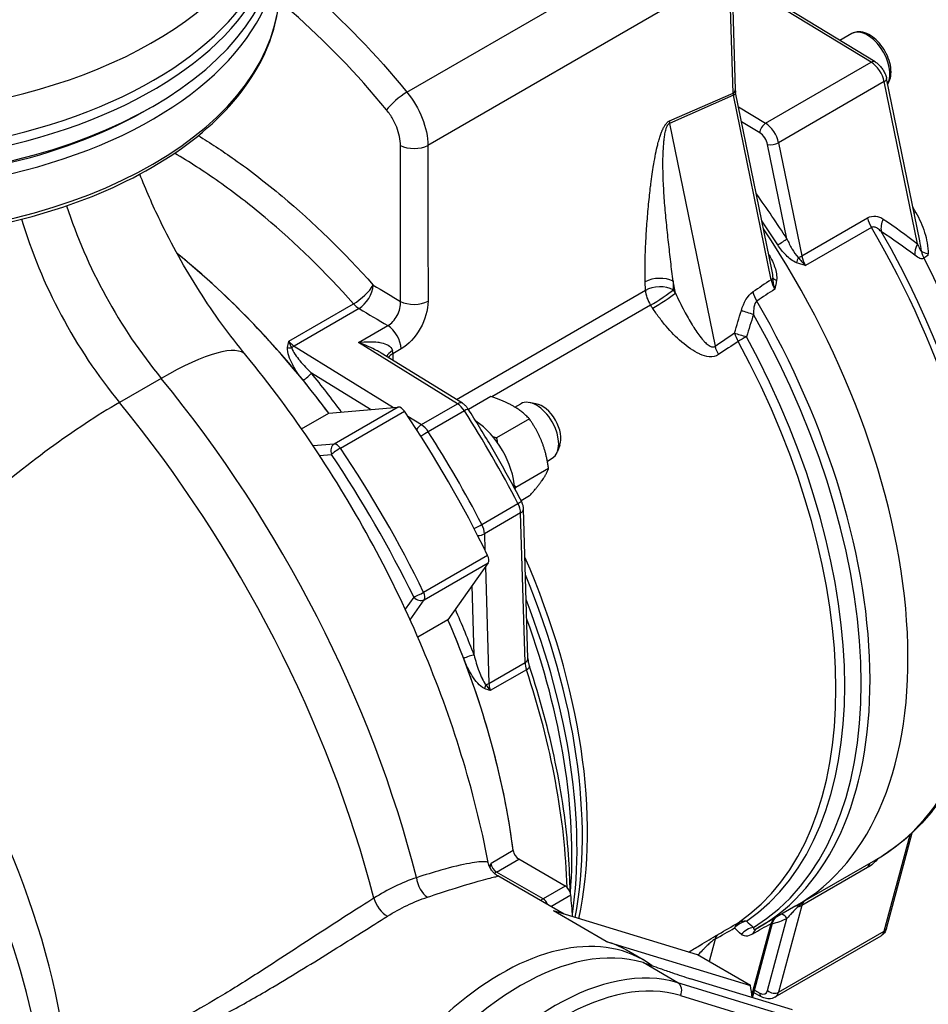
# Model space of a CAD drawing. Header units: millimetres. Extents: x 0 to 5940, y 0 to 4200.
# Tile 7 of 51: x 618 to 766, y 458 to 618. Entities that reach past the tile are written whole.
import ezdxf

# ---------------------------------------------------------------- set-up
doc = ezdxf.new("R2010")
doc.units = ezdxf.units.MM
doc.header["$LTSCALE"] = 50
doc.layers.add('02-LINIE-035', color=2, linetype='CONTINUOUS')

msp = doc.modelspace()

# ---------------------------------------------------------------- linework, layer by layer
at = {"layer": '02-LINIE-035'}
for p, q in [((681.15, 606.63), (730.12, 634.9)), ((733.62, 626.29), (684.57, 597.97)), ((734.21, 606.49), (733.62, 626.29)), ((733.99, 626.81), (734.58, 607.01)), ((757.33, 611.56), (734.02, 625.72)), ((756.69, 611.5), (734.04, 625.26)), ((753.55, 616.17), (751.61, 615.04)), ((739.49, 601.57), (756.69, 611.5)), ((764.6, 582.44), (759.19, 608.83)), ((758.81, 608.34), (741.62, 598.41)), ((764.21, 581.96), (758.81, 608.34)), ((723.85, 601.95), (734.21, 606.49)), ((734.28, 606.12), (723.86, 601.55)), ((740.41, 576.13), (734.28, 606.12)), ((740.58, 577.52), (734.63, 606.6)), ((735.12, 604.23), (739.49, 601.57)), ((723.86, 601.55), (731.28, 565.3)), ((738.56, 600.02), (735.61, 601.81)), ((742.98, 582.78), (739.84, 598.12)), ((741.62, 598.41), (745.39, 579.99)), ((745.39, 579.99), (756.1, 586.17)), ((756.72, 584.62), (746, 578.43)), ((669.66, 575.28), (669.66, 575.28)), ((719.97, 574.41), (719.93, 575.79)), ((724.84, 573.96), (724.45, 575.88)), ((724.45, 575.88), (724.49, 574.5)), ((689.2, 556.64), (719.97, 574.41)), ((661.91, 566.11), (672.47, 572.21)), ((720.8, 572), (694.94, 557.08)), ((673.36, 571.45), (662.8, 565.35)), ((673.27, 565.91), (678.03, 568.66)), ((662.8, 565.35), (678.98, 555.35)), ((689.39, 555.95), (673.27, 565.91)), ((690.19, 556.03), (676.95, 564.21)), ((680.22, 564.88), (678.85, 564.09)), ((678.85, 564.09), (678.88, 563.02)), ((675.22, 555.02), (665.61, 560.95)), ((641.17, 560.08), (634.38, 556.16)), ((683.51, 552.56), (689.39, 555.95)), ((694.8, 557.13), (691.17, 555.03)), ((698.72, 555.41), (699.67, 555.96)), ((702.13, 555.97), (701.04, 556.16)), ((664.02, 551.86), (668.44, 554.41)), ((668.44, 554.41), (679.73, 555.42)), ((679.73, 555.42), (669.32, 549.41)), ((670.33, 548.74), (680.74, 554.75)), ((690.51, 554.81), (684.62, 551.41)), ((681.29, 553.93), (683.51, 552.56)), ((701.07, 553.5), (695.73, 550.42)), ((669.32, 549.41), (665.9, 549.1)), ((706.03, 549.21), (705.65, 548.17)), ((666.94, 547.55), (668.86, 547.72)), ((704, 546.63), (704.79, 547.09)), ((704.2, 545.42), (698.87, 542.34)), ((693.33, 536.34), (699.21, 539.73)), ((701.07, 540.96), (699.73, 540.19)), ((699.64, 538.2), (693.76, 534.8)), ((700.37, 513.87), (699.64, 538.2)), ((700.84, 514.52), (700.11, 538.85)), ((693.76, 534.8), (693.84, 532.19)), ((694.28, 531.3), (683.87, 525.29)), ((683.94, 524.08), (694.35, 530.09)), ((694.35, 530.09), (687.83, 520.82)), ((693.92, 529.48), (694.48, 510.47)), ((692.08, 515.1), (691.75, 526.39)), ((682.25, 524.53), (680.87, 522.57)), ((681.66, 520.84), (683.94, 524.08)), ((687.83, 520.82), (682.93, 517.99)), ((694.48, 510.47), (700.37, 513.87)), ((700.58, 512.71), (694.7, 509.32)), ((758.81, 470.21), (763.01, 485.88)), ((759.18, 470.65), (763.34, 486.18)), ((698.45, 483.3), (694.83, 481.21)), ((695.72, 479.81), (699.34, 481.9)), ((706.91, 477.53), (699.34, 481.9)), ((744.45, 474.29), (757.43, 481.78)), ((756.1, 480.54), (745.39, 474.35)), ((703.29, 475.44), (695.72, 479.81)), ((706.72, 472.95), (695.93, 479.18)), ((706.91, 477.53), (703.29, 475.44)), ((704.54, 474.21), (707.8, 476.1)), ((744.45, 474.29), (738.27, 470.72)), ((745.39, 474.35), (741.62, 460.28)), ((728.43, 466.32), (704.99, 473.48)), ((713.59, 468.52), (704.99, 473.48)), ((737.28, 459.78), (740.41, 471.46)), ((737.4, 459.37), (740.7, 471.72)), ((739.84, 460.53), (742.98, 472.25)), ((758.23, 469.37), (741.03, 459.45)), ((741.62, 460.28), (758.81, 470.21)), ((713.59, 468.52), (737.03, 461.36)), ((731.28, 468.89), (730.3, 465.24)), ((719.58, 465.53), (716.86, 467.1)), ((737.03, 461.36), (728.43, 466.32)), ((725.22, 461.8), (719.56, 465.07)), ((748.66, 454.64), (725.22, 461.8)), ((743.91, 457.39), (727.3, 462.46)), ((725.67, 459.71), (748.76, 452.66)), ((738.85, 459.51), (737.61, 460.18)), ((737.72, 460.57), (738.56, 460.11))]:
    msp.add_line(p, q, dxfattribs=at)
for centre, major_axis, ratio, start_param, end_param in [((590.03, 643.51), (-70.4, 0), 0.57735, 5.209154, 10.369034), ((590.03, 635.68), (70.4, 0), 0.57735, 3.122307, 6.302471), ((590.03, 637.24), (-70.4, 0), 0.57735, 0, 3.141593), ((590.03, 633.06), (70.4, 0), 0.57735, 3.141593, 6.283185), ((590.03, 630.97), (-70.4, 0), 0.57735, 0, 3.141593), ((590.03, 623.66), (70.4, 0), 0.57735, 3.141593, 6.283185), ((682.8, 540.31), (42.56, -73.72), 0.57735, 2.646157, 2.646178), ((756.11, 611.73), (2.56, -4.43), 0.57735, 0.327518, 3.141593), ((756.66, 610.47), (0.66, 1.09), 0.562039, 0, 0.79815), ((756.63, 608.92), (-1.6, 2.77), 0.57735, 4.18879, 5.471607), ((757.94, 608.57), (1.25, 0.26), 0.408248, 5.397108, 6.283185), ((733.3, 606.98), (1.28, 0.04), 0.556849, 5.480933, 6.283185), ((680.06, 604.97), (-2.47, -2.03), 0.226481, 4.078118, 5.609416), ((735.56, 605.76), (-1.05, 1.63), 0.533422, 0.800484, 1.028856), ((733.38, 606.34), (1.25, 0.26), 0.408248, 5.423288, 6.283185), ((590.03, 632.02), (-69.12, 0), 0.57735, 0.776181, 2.365411), ((725.21, 601.22), (0.77, -1.76), 0.637864, 4.028888, 4.257261), ((739.47, 600.54), (0.66, 1.09), 0.562039, 0.79815, 2.368946), ((739.43, 599), (1.6, -2.77), 0.57735, 1.047198, 2.330015), ((738.53, 598.47), (-0.96, 1.66), 0.57735, 4.18879, 5.471607), ((682.3, 599.19), (3.2, 0), 0.536791, 3.94756, 5.496863), ((740.74, 598.64), (1.25, 0.26), 0.408248, 3.826312, 5.397108), ((701.81, 551.28), (44.64, -77.32), 0.57735, 1.645795, 1.745592), ((658.71, 586.53), (25.6, -44.34), 0.57735, 4.355939, 4.99208), ((709.56, 555.69), (37.8, -65.47), 0.57735, 3.905832, 3.905833), ((722.63, 563.3), (41.28, -71.5), 0.57735, 1.569844, 1.580922), ((758.29, 585.59), (1.6, -2.77), 0.57735, 4.18879, 4.728501), ((765.23, 587.8), (-2.22, -1.28), 0.000777, 5.327869, 5.484132), ((651.92, 582.61), (-25.6, 44.34), 0.57735, 1.177277, 1.850487), ((700.9, 550.76), (-44, 76.21), 0.57735, 4.787388, 4.840859), ((713.43, 557.99), (44, -76.21), 0.57735, 0, 1.586909), ((760.82, 585.41), (-1.76, -2.67), 0.688183, 4.938266, 5.656111), ((700.45, 550.5), (44, -76.21), 0.57735, 0, 1.684444), ((700.45, 550.5), (44, -76.21), 0.57735, 0, 1.684444), ((714.55, 558.64), (43.79, -75.85), 0.57735, 0.412274, 1.571339), ((742.07, 582.25), (1.08, 0.69), 0.061179, 4.095582, 5.666378), ((766.4, 581.37), (-1.99, -2.5), 0.675769, 4.998701, 5.670481), ((630.31, 510), (-48.8, 84.52), 0.57735, 4.912444, 5.30173), ((630.31, 510), (-48.8, 84.52), 0.57735, 4.983444, 5.30173), ((718.61, 560.99), (38.56, -66.79), 0.57735, 4.118091, 4.118118), ((699.09, 549.72), (44, -76.21), 0.57735, 1.637087, 1.638063), ((740.68, 580.55), (1.08, 0.68), 0.054087, 4.06505, 4.095872), ((745.15, 579.3), (0.48, 1.19), 0.377364, 1.32892, 2.062961), ((744.51, 580.22), (1.25, 0.26), 0.408248, 4.886257, 5.397108), ((747.57, 579.4), (1.6, -2.77), 0.57735, 4.18879, 4.728501), ((767.32, 580.91), (-2.56, 0.05), 0.267114, 0.306243, 1.005327), ((767.37, 580.65), (-2.28, -1.17), 0.070468, 5.329632, 5.845181), ((720.4, 562.02), (-41.45, 71.79), 0.57735, 3.596115, 4.625978), ((719.46, 561.47), (38.4, -66.51), 0.57735, 4.143647, 4.143674), ((700.45, 550.5), (42.4, -73.44), 0.57735, 1.612224, 1.612234), ((673.44, 574.01), (-2.39, -2.13), 0.273803, 0.926614, 2.458352), ((673.44, 574.01), (-1.64, -2.75), 0.547353, 0.794512, 2.32981), ((722.19, 574.57), (3.2, 0.1), 0.556849, 0.768544, 2.33934), ((722.23, 573.19), (3.2, 0.1), 0.556849, 0.768544, 2.33934), ((2819.48, 1775.77), (-2400.13, -1439.27), 0.028063, 5.742928, 5.745419), ((739.51, 576.35), (1.25, 0.26), 0.408248, 5.423288, 5.898925), ((742.15, 575.49), (-1.25, 2.54), 0.511893, 1.076162, 1.676195), ((741.92, 576.44), (-1.27, 0.16), 0.407395, 0.384091, 1.105938), ((722.23, 573.19), (-1.6, 2.77), 0.57735, 0.820305, 1.669492), ((722.23, 573.19), (2.68, 1.76), 0.080454, 4.094608, 5.665404), ((722.58, 572.66), (2.68, 1.74), 0.07458, 4.094933, 5.665729), ((684.61, 541.35), (44.48, -77.04), 0.57735, 1.662266, 1.669492), ((739.67, 573.6), (-1.77, 2.66), 0.576754, 1.009906, 1.538385), ((2821.73, 1775.22), (-2402.34, -1438.63), 0.027069, 5.743363, 5.745787), ((674.36, 535.44), (-22.19, 38.43), 0.57735, 5.582769, 5.582773), ((673.44, 574.01), (-1.6, 2.77), 0.57735, 1.913433, 2.321288), ((682.32, 573.84), (3.2, 0), 0.536803, 3.948135, 5.496854), ((682.35, 540.05), (-42.88, 74.27), 0.57735, 4.803859, 4.811085), ((694.27, 546.93), (44, -76.21), 0.57735, 0, 1.57509), ((662.06, 579.59), (-42.48, 25.81), 0.022806, 1.854113, 1.970259), ((737.81, 570.6), (-3.06, 0.94), 0.058933, 0.76558, 1.499298), ((693.14, 546.28), (43.79, -75.84), 0.57735, 0.014117, 1.55668), ((677.95, 566.1), (1.6, -2.77), 0.57735, 0.820305, 2.321288), ((2819.48, 1775.77), (-2341.18, -1403.92), 0.028063, 5.793907, 5.796912), ((736.71, 566.9), (-3.08, 0.88), 0.039158, 0.764647, 1.479718), ((736.71, 566.9), (-1.79, 2.65), 0.574377, 1.006662, 1.486725), ((736.71, 566.9), (-2.81, -1.53), 0.036073, 4.80473, 5.328329), ((691.44, 545.3), (43.09, -74.64), 0.57735, 0.044194, 1.526602), ((630.21, 543.55), (24.72, 20.32), 0.225401, 0, 0.936513), ((662.88, 567.91), (1.6, -2.77), 0.57735, 5.055026, 5.462881), ((662.76, 564.06), (0.84, 1.36), 0.556849, 0.802253, 1.153023), ((667.54, 531.5), (-24.96, 43.23), 0.57735, 5.24936, 5.249364), ((733.52, 564.75), (-1.79, 2.65), 0.574215, 1.006442, 1.483505), ((2821.73, 1775.22), (-2343.39, -1403.28), 0.027044, 5.794284, 5.797289), ((690.31, 544.65), (42.88, -74.27), 0.57735, 0.044194, 1.526602), ((662.13, 565.83), (1.27, -0.16), 0.60781, 4.472344, 5.009992), ((632.8, 511.44), (-47.04, 81.48), 0.57735, 5.043771, 5.043775), ((681, 563.88), (-3.15, -0.54), 0.438974, 5.410238, 6.070938), ((681.11, 562.88), (3.2, 0.1), 0.556849, 2.33934, 2.744311), ((676.59, 565.3), (1.6, -2.77), 0.57735, 0.820305, 1.003172), ((664.7, 560.43), (-0.993, -0.808), 0.218615, 0.937678, 2.508474), ((631.21, 510.52), (49.44, -85.63), 0.57735, 1.759149, 1.841851), ((597.57, 494.34), (63.64, -110.23), 0.57735, 1.115752, 1.850487), ((630.31, 510), (-48.8, 84.52), 0.57735, 4.912444, 4.983444), ((621.23, 536.33), (29.67, 24.38), 0.225401, 0.936513, 2.50731), ((590.78, 490.42), (-63.64, 110.23), 0.57735, 4.262401, 4.99208), ((689.35, 554.67), (0.84, 1.36), 0.556849, 0, 0.802253), ((689.33, 553.9), (-1.28, 2.22), 0.57735, 4.789064, 5.462881), ((702.23, 551.53), (-2.56, 4.43), 0.57735, 3.141593, 6.283185), ((703.14, 552.05), (-2.17, 3.75), 0.57735, 3.590663, 5.834115), ((680.18, 554.25), (-0.64, 1.11), 0.57735, 4.830175, 6.021386), ((630.31, 510), (57.6, -99.77), 0.57735, 1.45301, 1.688583), ((689.77, 554.24), (1.35, 0.86), 0.062544, 0, 0.953929), ((638.23, 514.57), (-56.8, 98.38), 0.57735, 4.635714, 4.789064), ((683.47, 551.27), (0.84, 1.36), 0.556849, 0.802253, 1.565732), ((683.45, 550.5), (1.28, -2.22), 0.57735, 1.647472, 2.321288), ((691.91, 545.57), (4.8, -8.31), 0.57735, 0.850519, 2.291074), ((683.89, 550.84), (1.35, 0.86), 0.062544, 0.953929, 1.88739), ((632.34, 511.18), (56.8, -98.38), 0.57735, 1.494121, 1.647472), ((669.77, 548.24), (-0.11, 1.27), 0.788675, 0.350879, 1.921676), ((669.77, 548.24), (-0.64, 1.11), 0.57735, 4.830175, 6.021386), ((669.77, 548.24), (1.06, 0.71), 0.09595, 0.952035, 2.522832), ((618.99, 503.47), (56.96, -98.66), 0.57735, 1.45301, 1.688583), ((619.9, 503.99), (-57.6, 99.77), 0.57735, 4.594603, 4.830175), ((561.75, 470.42), (-43.02, 74.51), 0.57735, 4.214193, 5.634383), ((698.35, 539.38), (1.42, 0.74), 0.062544, 5.329256, 6.283185), ((697.84, 539.17), (-1.28, 2.22), 0.57735, 3.961897, 4.635714), ((698.51, 538.8), (1.6, 0.05), 0.556849, 5.480933, 6.283185), ((692.47, 535.98), (1.42, 0.74), 0.062544, 4.395795, 5.329256), ((692.63, 535.41), (1.6, 0.05), 0.556849, 4.717454, 5.480933), ((691.95, 535.77), (1.28, -2.22), 0.57735, 0.820305, 1.494121), ((693.57, 531.07), (0.64, -1.11), 0.57735, 0.261799, 1.45301), ((649.89, 521.31), (42.88, -74.27), 0.57735, 0.571239, 1.373328), ((648.76, 520.65), (-43.09, 74.64), 0.57735, 3.730442, 4.485731), ((683.16, 525.06), (-1.15, -0.56), 0.09595, 0.618761, 2.189557), ((683.16, 525.06), (0.64, -1.11), 0.57735, 0.261799, 1.45301), ((683.16, 525.06), (1.05, -0.74), 0.788675, 4.36151, 5.932306), ((646.67, 519.45), (43.95, -76.12), 0.57735, 0.630584, 1.307099), ((631.21, 510.52), (49.44, -85.63), 0.57735, 1.299741, 1.382444), ((563.63, 474.74), (44.44, -76.97), 0.57735, 0.9864, 1.850487), ((630.31, 510), (-48.8, 84.52), 0.57735, 4.086239, 4.512334), ((630.31, 510), (-48.8, 84.52), 0.57735, 4.441334, 4.512334), ((645.54, 518.8), (-44.16, 76.49), 0.57735, 3.837171, 4.416846), ((691.18, 514.57), (-1.2, -0.46), 0.218615, 3.774711, 5.345508), ((630.31, 510), (-48.8, 84.52), 0.57735, 4.086239, 4.441334), ((699.24, 514.47), (1.6, 0.05), 0.556849, 5.480933, 6.283185), ((702.63, 512.65), (-1.6, 2.77), 0.57735, 0.820305, 1.228159), ((699.56, 512.74), (1.52, 0.5), 0.27432, 5.356367, 6.283185), ((638.23, 514.57), (-48.8, 84.52), 0.57735, 3.959052, 4.369752), ((632.8, 511.44), (-47.04, 81.48), 0.57735, 4.380982, 4.381006), ((694.57, 509.65), (-0.5, -1.18), 0.60781, 4.414786, 4.952434), ((693.35, 511.08), (1.6, 0.05), 0.556849, 5.130163, 5.480933), ((696.75, 509.25), (1.6, -2.77), 0.57735, 3.961897, 4.369752), ((699.34, 482.95), (-0.64, 1.11), 0.57735, 0.944646, 2.356194), ((695.72, 480.86), (-0.64, 1.11), 0.57735, 0.944646, 2.356194), ((758.29, 478.6), (-1.6, 2.77), 0.57735, 0.086042, 0.523599), ((684.84, 478.51), (-1.02, 3.03), 0.630016, 1.235792, 2.480721), ((695.72, 478.77), (-0.64, -1.11), 0.57735, 3.926991, 4.283963), ((706.91, 476.49), (-0.64, 1.11), 0.57735, 4.047517, 5.497787), ((677.9, 475.18), (-1.7, 2.71), 0.564882, 1.099512, 2.335079), ((630.31, 510), (-55.2, 95.61), 0.57735, 4.009687, 4.047517), ((703.29, 474.4), (0.64, 1.11), 0.57735, 0.785398, 1.197882), ((703.29, 474.4), (-0.64, 1.11), 0.57735, 4.46828, 5.497787), ((745.15, 473.26), (-0.62, 1.12), 0.201012, 5.573353, 6.045277), ((744.51, 475.12), (1.24, -0.33), 0.707107, 5.156855, 5.667706), ((747.57, 472.41), (-1.6, 2.77), 0.57735, 0.086042, 0.523599), ((741.92, 471.37), (-0.75, 1.04), 0.990108, 0.061894, 0.608461), ((742.07, 471.73), (0.49, -1.18), 0.814201, 1.676368, 2.614053), ((2821.73, 1775.22), (-2343.59, -1439.61), 0.015162, 0.46039, 0.463395), ((736.71, 468.81), (2.3, 2.23), 0.91886, 0.945462, 1.660534), ((736.71, 468.81), (-1.59, 2.78), 0.622656, 0.046116, 0.526179), ((736.71, 468.81), (-1.81, 2.64), 0.815699, 5.697188, 6.220787), ((737.81, 467.76), (2.14, 2.38), 0.919485, 0.862849, 1.596566), ((2819.48, 1777.12), (-2400.36, -1477.91), 0.015715, 0.511263, 0.513755), ((742.15, 470.05), (-1.11, 2.26), 0.625801, 0.081672, 0.633891), ((739.51, 472.22), (1.24, -0.33), 0.707107, 5.693886, 6.169523), ((701.81, 551.28), (44.64, -77.32), 0.57735, 6.159745, 6.208186), ((696.38, 425.35), (23.2, 40.18), 0.57735, 6.218356, 8.327001), ((2819.48, 1777.12), (-2341.4, -1441.61), 0.015715, 0.459771, 0.462776), ((733.52, 466.98), (-1.59, 2.78), 0.622907, 0.049264, 0.526328), ((739.67, 467.84), (-1.6, 2.77), 0.61896, 0.001285, 0.524016), ((756.63, 472.15), (1.6, -2.77), 0.57735, 0, 0.523599), ((757.94, 470.98), (1.24, -0.33), 0.707107, 5.667706, 6.283185), ((699.64, 423.47), (23.2, 40.18), 0.57735, 0.132655, 1.438141), ((693.66, 426.91), (23.2, 40.18), 0.57735, 0, 0.132655), ((705.29, 420.2), (23.2, 40.18), 0.57735, 0.132655, 1.438141), ((706.42, 419.55), (22.4, 38.8), 0.57735, 0.132655, 1.438141), ((724.53, 460.37), (0.47, 1.53), 0.809323, 4.527472, 6.098269), ((693.66, 426.91), (-31.2, -54.04), 0.57735, 2.499259, 2.541875), ((738.53, 461.69), (0.96, -1.66), 0.57735, 5.523967, 6.806784), ((739.47, 460.63), (-0.61, -1.12), 0.592266, 5.48435, 6.283185), ((740.74, 461.05), (1.24, -0.33), 0.707107, 4.096909, 5.667706), ((739.43, 462.22), (1.6, -2.77), 0.57735, 0, 0.523599)]:
    msp.add_ellipse(centre, major_axis=major_axis, ratio=ratio, start_param=start_param, end_param=end_param, dxfattribs=at)
for points, knots in [([(660.43, 627.13), (662.07, 625.84), (663.7, 624.48), (665.3, 623.08), (670.82, 618.24), (676.11, 612.77), (681.15, 606.63)], [0.6775046, 0.6775046, 0.6775046, 0.6775046, 0.75, 0.75, 0.75, 1, 1, 1, 1]), ([(519.63, 623.66), (519.63, 619.32), (520.8, 614.99), (525.37, 606.72), (528.81, 602.8), (537.65, 595.73), (543.08, 592.61), (555.35, 587.52), (562.18, 585.56), (576.56, 582.99), (584.09, 582.38), (599.1, 582.58), (606.57, 583.38), (620.72, 586.31), (627.4, 588.44), (639.28, 593.85), (644.48, 597.12), (652.85, 604.49), (656.03, 608.59), (659.61, 616.4), (660.43, 620.03), (660.43, 623.66)], [3.926991, 3.926991, 3.926991, 3.926991, 4.235865, 4.235865, 4.552235, 4.552235, 4.874765, 4.874765, 5.197752, 5.197752, 5.520219, 5.520219, 5.842488, 5.842488, 6.165016, 6.165016, 6.48806, 6.48806, 6.810213, 6.810213, 7.068583, 7.068583, 7.068583, 7.068583]), ([(677.84, 603.74), (672.96, 609.67), (667.84, 614.97), (662.49, 619.65), (661.78, 620.28), (661.06, 620.89), (660.33, 621.5)], [0, 0, 0, 0, 0.25, 0.25, 0.25, 0.2834241, 0.2834241, 0.2834241, 0.2834241]), ([(759.38, 607.94), (759.38, 607.94), (759.38, 607.95), (759.58, 608.23), (759.72, 608.57), (759.91, 609.35), (759.94, 609.8), (759.87, 610.76), (759.77, 611.27), (759.44, 612.29), (759.22, 612.79), (758.69, 613.74), (758.37, 614.19), (757.68, 615), (757.3, 615.35), (756.49, 615.94), (756.07, 616.16), (755.23, 616.44), (754.81, 616.49), (754.1, 616.41), (753.81, 616.32), (753.55, 616.17)], [4.580766, 4.580766, 4.580766, 4.580766, 4.581706, 4.581706, 4.86615, 4.86615, 5.193635, 5.193635, 5.5351, 5.5351, 5.873868, 5.873868, 6.210757, 6.210757, 6.549156, 6.549156, 6.890594, 6.890594, 7.220837, 7.220837, 7.463329, 7.463329, 7.463329, 7.463329]), ([(757.33, 611.56), (757.52, 611.45), (757.7, 611.31), (758.04, 611), (758.19, 610.84), (758.47, 610.48), (758.6, 610.29), (758.82, 609.9), (758.92, 609.69), (759.08, 609.27), (759.15, 609.05), (759.19, 608.83)], [1.596976, 1.596976, 1.596976, 1.596976, 1.85354, 1.85354, 2.110103, 2.110103, 2.366666, 2.366666, 2.62323, 2.62323, 2.879793, 2.879793, 2.879793, 2.879793]), ([(681.15, 606.63), (682.18, 605.38), (683.04, 603.9), (683.63, 602.41), (684.22, 600.92), (684.55, 599.37), (684.57, 597.97)], [0, 0, 0, 0, 0.499805, 0.499805, 0.499805, 1, 1, 1, 1]), ([(680.09, 597.94), (680.09, 598.88), (679.87, 599.92), (679.49, 600.92), (679.31, 601.37), (679.1, 601.81), (678.86, 602.25), (678.56, 602.77), (678.22, 603.28), (677.84, 603.74)], [0, 0, 0, 0, 0.499378, 0.499378, 0.499378, 0.724627, 0.724627, 0.724627, 1, 1, 1, 1]), ([(719.93, 575.79), (719.9, 576.76), (719.89, 577.8), (719.91, 578.9), (719.92, 579.77), (719.95, 580.68), (719.99, 581.63), (720, 581.77), (720, 581.93), (720.01, 582.06), (720.06, 583.09), (720.13, 584.17), (720.21, 585.24), (720.25, 585.77), (720.29, 586.3), (720.33, 586.84), (720.38, 587.37), (720.43, 587.88), (720.48, 588.44), (720.58, 589.42), (720.68, 590.37), (720.79, 591.28), (720.81, 591.41), (720.82, 591.52), (720.84, 591.67), (720.91, 592.23), (720.98, 592.77), (721.06, 593.29), (721.13, 593.8), (721.2, 594.28), (721.28, 594.74), (721.29, 594.8), (721.3, 594.85), (721.31, 594.93), (721.41, 595.51), (721.51, 596.07), (721.61, 596.58), (721.72, 597.12), (721.83, 597.62), (721.95, 598.08), (721.96, 598.14), (721.97, 598.17), (721.99, 598.26), (722.07, 598.56), (722.15, 598.84), (722.23, 599.11), (722.31, 599.35), (722.38, 599.58), (722.46, 599.79), (722.48, 599.86), (722.49, 599.89), (722.52, 599.98), (722.58, 600.14), (722.64, 600.29), (722.7, 600.43), (722.74, 600.51), (722.78, 600.6), (722.82, 600.68), (722.85, 600.75), (722.87, 600.79), (722.92, 600.88), (722.97, 600.97), (723.01, 601.04), (723.05, 601.12), (723.09, 601.19), (723.13, 601.25), (723.17, 601.31), (723.18, 601.32), (723.18, 601.32), (723.19, 601.33), (723.19, 601.33), (723.2, 601.34), (723.21, 601.36), (723.24, 601.41), (723.27, 601.45), (723.31, 601.49), (723.34, 601.54), (723.38, 601.58), (723.42, 601.62), (723.47, 601.67), (723.52, 601.72), (723.57, 601.76), (723.6, 601.79), (723.63, 601.82), (723.67, 601.84), (723.69, 601.86), (723.71, 601.87), (723.74, 601.89), (723.75, 601.9), (723.77, 601.91), (723.78, 601.91), (723.8, 601.93), (723.83, 601.94), (723.85, 601.95)], [0, 0, 0, 0, 0.131077, 0.131077, 0.131077, 0.234375, 0.234375, 0.234375, 0.25, 0.25, 0.25, 0.375, 0.375, 0.375, 0.4375, 0.4375, 0.4375, 0.5, 0.5, 0.5, 0.609375, 0.609375, 0.609375, 0.625, 0.625, 0.625, 0.684441, 0.684441, 0.684441, 0.742188, 0.742188, 0.742188, 0.75, 0.75, 0.75, 0.807154, 0.807154, 0.807154, 0.867187, 0.867187, 0.867187, 0.875, 0.875, 0.875, 0.903643, 0.903643, 0.903643, 0.929687, 0.929687, 0.929687, 0.9375, 0.9375, 0.9375, 0.951828, 0.951828, 0.951828, 0.960937, 0.960937, 0.960937, 0.96875, 0.96875, 0.96875, 0.975915, 0.975915, 0.975915, 0.982422, 0.982422, 0.982422, 0.983398, 0.983398, 0.983398, 0.984375, 0.984375, 0.984375, 0.986733, 0.986733, 0.986733, 0.989521, 0.989521, 0.989521, 0.993125, 0.993125, 0.993125, 0.995619, 0.995619, 0.995619, 0.99731, 0.99731, 0.99731, 0.998419, 0.998419, 0.998419, 1, 1, 1, 1]), ([(724.45, 575.88), (724.33, 576.94), (724.2, 578), (723.95, 580.12), (723.83, 581.18), (723.59, 583.3), (723.48, 584.36), (723.27, 586.48), (723.17, 587.55), (723, 589.67), (722.93, 590.74), (722.86, 592.33), (722.84, 592.87), (722.81, 593.93), (722.8, 594.47), (722.8, 595.54), (722.81, 596.07), (722.85, 597.15), (722.88, 597.68), (722.95, 598.5), (722.97, 598.77), (723.04, 599.31), (723.08, 599.58), (723.15, 599.99), (723.18, 600.13), (723.24, 600.4), (723.28, 600.54), (723.34, 600.75), (723.37, 600.82), (723.42, 600.96), (723.45, 601.03), (723.49, 601.13), (723.51, 601.17), (723.55, 601.24), (723.57, 601.28), (723.62, 601.35), (723.65, 601.39), (723.7, 601.44), (723.72, 601.46), (723.76, 601.49), (723.77, 601.5), (723.8, 601.52), (723.81, 601.52), (723.83, 601.54), (723.84, 601.54), (723.86, 601.55)], [0, 0, 0, 0, 0.125, 0.125, 0.25, 0.25, 0.375, 0.375, 0.5, 0.5, 0.625, 0.625, 0.6875, 0.6875, 0.75, 0.75, 0.8125, 0.8125, 0.875, 0.875, 0.90625, 0.90625, 0.9375, 0.9375, 0.953125, 0.953125, 0.96875, 0.96875, 0.976562, 0.976562, 0.984375, 0.984375, 0.988281, 0.988281, 0.992188, 0.992188, 0.996094, 0.996094, 0.998047, 0.998047, 0.999023, 0.999023, 0.999512, 0.999512, 1, 1, 1, 1]), ([(647.2, 599.57), (649.15, 598.38), (651.1, 597.09), (653.06, 595.72), (655.69, 593.86), (658.28, 591.86), (660.83, 589.72), (665.93, 585.45), (670.88, 580.63), (675.67, 575.25)], [0.5322026, 0.5322026, 0.5322026, 0.5322026, 0.6250046, 0.6250046, 0.6250046, 0.75, 0.75, 0.75, 1, 1, 1, 1]), ([(672.47, 572.21), (667.83, 577.43), (663.03, 582.09), (658.09, 586.24), (655.61, 588.31), (653.1, 590.24), (650.55, 592.04), (648.14, 593.75), (645.73, 595.3), (643.34, 596.7)], [0, 0, 0, 0, 0.25, 0.25, 0.25, 0.375, 0.375, 0.375, 0.4931211, 0.4931211, 0.4931211, 0.4931211]), ([(654.93, 563.87), (652.28, 567.09), (649.73, 570.6), (645.03, 577.97), (642.88, 581.83), (639.78, 588.25), (638.67, 590.78), (637.69, 593.3)], [3.6473, 3.6473, 3.6473, 3.6473, 3.8505497, 3.8505497, 4.0537994, 4.0537994, 4.1843812, 4.1843812, 4.1843812, 4.1843812]), ([(763.95, 587.07), (764.54, 586.03), (765.02, 584.95), (765.72, 582.7), (765.97, 581.51), (765.93, 580.36)], [0, 0, 0, 0, 0.5, 0.5, 1, 1, 1, 1]), ([(758.31, 583.96), (758.13, 584.15), (757.92, 584.33), (757.71, 584.47), (757.54, 584.58), (757.37, 584.66), (757.18, 584.69), (757.09, 584.71), (756.99, 584.71), (756.89, 584.69), (756.83, 584.68), (756.77, 584.65), (756.72, 584.62)], [0, 0, 0, 0, 0.411436, 0.411436, 0.411436, 0.727726, 0.727726, 0.727726, 0.893476, 0.893476, 0.893476, 1, 1, 1, 1]), ([(744.53, 578.9), (743.9, 579.15), (743.33, 579.61), (742.83, 580.12), (742.32, 580.63), (741.87, 581.19), (741.48, 581.8)], [0, 0, 0, 0, 0.5, 0.5, 0.5, 1, 1, 1, 1]), ([(742.98, 582.78), (743.22, 582.22), (743.49, 581.68), (743.79, 581.16), (743.8, 581.15), (743.81, 581.13), (743.82, 581.12), (744.12, 580.62), (744.43, 580.13), (744.83, 579.76)], [0, 0, 0, 0, 0.5, 0.5, 0.5, 0.514975, 0.514975, 0.514975, 1, 1, 1, 1]), ([(764.21, 581.96), (764.32, 581.69), (764.44, 581.43), (764.56, 581.19), (764.57, 581.15), (764.59, 581.11), (764.61, 581.07), (764.63, 581.04), (764.64, 581.02), (764.65, 580.99), (764.68, 580.95), (764.7, 580.91), (764.72, 580.87), (764.75, 580.83), (764.77, 580.8), (764.8, 580.77), (764.81, 580.76), (764.82, 580.75), (764.83, 580.74), (764.84, 580.74), (764.85, 580.73), (764.86, 580.74), (764.86, 580.74), (764.87, 580.75), (764.87, 580.75)], [0, 0, 0, 0, 0.532973, 0.532973, 0.532973, 0.620247, 0.620247, 0.620247, 0.680634, 0.680634, 0.680634, 0.782713, 0.782713, 0.782713, 0.886154, 0.886154, 0.886154, 0.929382, 0.929382, 0.929382, 0.973447, 0.973447, 0.973447, 1, 1, 1, 1]), ([(740.08, 580.11), (740.48, 579.48), (740.79, 578.83), (741.01, 578.14), (741.24, 577.45), (741.38, 576.73), (741.29, 576.05)], [0, 0, 0, 0, 0.5, 0.5, 0.5, 1, 1, 1, 1]), ([(744.83, 579.76), (744.99, 579.55), (745.17, 579.33), (745.35, 579.11), (745.45, 579), (745.55, 578.89), (745.66, 578.77), (745.77, 578.66), (745.88, 578.55), (745.99, 578.44), (745.99, 578.44), (746, 578.44), (746, 578.43)], [0, 0, 0, 0, 0.480426, 0.480426, 0.480426, 0.7367, 0.7367, 0.7367, 0.995062, 0.995062, 0.995062, 1, 1, 1, 1]), ([(765.27, 579.66), (765.14, 579.48), (764.91, 579.48), (764.66, 579.57), (764.65, 579.58), (764.64, 579.58), (764.62, 579.59), (764.36, 579.69), (764.08, 579.88), (763.79, 580.1)], [0, 0, 0, 0, 0.4761, 0.4761, 0.4761, 0.5, 0.5, 0.5, 1, 1, 1, 1]), ([(764.87, 580.75), (764.91, 580.55), (764.97, 580.34), (765.04, 580.14), (765.1, 579.98), (765.18, 579.81), (765.27, 579.66)], [0, 0, 0, 0, 0.552887, 0.552887, 0.552887, 1, 1, 1, 1]), ([(765.98, 580.11), (765.98, 580.11), (765.98, 580.11), (765.98, 580.11), (765.96, 580.14), (765.95, 580.18), (765.95, 580.21), (765.93, 580.26), (765.93, 580.31), (765.93, 580.36)], [0, 0, 0, 0, 0.029027, 0.029027, 0.029027, 0.409888, 0.409888, 0.409888, 1, 1, 1, 1]), ([(746, 578.43), (746, 578.43), (745.99, 578.43), (745.99, 578.44), (745.5, 578.57), (745.02, 578.71), (744.53, 578.9)], [0, 0, 0, 0, 0.004785, 0.004785, 0.004785, 1, 1, 1, 1]), ([(740.99, 574.58), (740.99, 574.59), (740.99, 574.59), (740.98, 574.59), (740.95, 574.74), (740.91, 574.9), (740.88, 575.05), (740.85, 575.21), (740.83, 575.36), (740.8, 575.52), (740.76, 575.81), (740.73, 576.1), (740.72, 576.4)], [0, 0, 0, 0, 0.005022, 0.005022, 0.005022, 0.262946, 0.262946, 0.262946, 0.518867, 0.518867, 0.518867, 1, 1, 1, 1]), ([(741.29, 576.05), (741.22, 575.55), (741.11, 575.07), (740.99, 574.59), (740.99, 574.59), (740.99, 574.59), (740.99, 574.58)], [0, 0, 0, 0, 0.995137, 0.995137, 0.995137, 1, 1, 1, 1]), ([(724.84, 573.96), (725.28, 572.97), (725.76, 572), (726.26, 571.06), (726.67, 570.28), (727.1, 569.52), (727.56, 568.78), (727.65, 568.64), (727.75, 568.49), (727.84, 568.35), (728.26, 567.69), (728.7, 567.06), (729.19, 566.48), (729.32, 566.33), (729.45, 566.19), (729.58, 566.05), (729.76, 565.86), (729.95, 565.68), (730.15, 565.53), (730.25, 565.45), (730.37, 565.38), (730.48, 565.32), (730.55, 565.28), (730.62, 565.25), (730.7, 565.23), (730.89, 565.17), (731.11, 565.17), (731.28, 565.3)], [0, 0, 0, 0, 0.27373, 0.27373, 0.27373, 0.5, 0.5, 0.5, 0.545141, 0.545141, 0.545141, 0.75, 0.75, 0.75, 0.803101, 0.803101, 0.803101, 0.875, 0.875, 0.875, 0.914227, 0.914227, 0.914227, 0.9375, 0.9375, 0.9375, 1, 1, 1, 1]), ([(678.03, 568.66), (678.63, 568.99), (679.19, 569.6), (679.95, 571.05), (680.15, 571.88), (680.11, 572.6)], [0, 0, 0, 0, 0.5, 0.5, 1, 1, 1, 1]), ([(684.58, 572.63), (684.58, 571.23), (684.12, 569.62), (683.32, 568.19), (682.51, 566.77), (681.39, 565.56), (680.22, 564.88)], [0, 0, 0, 0, 0.5, 0.5, 0.5, 1, 1, 1, 1]), ([(738.08, 572.66), (737.81, 572.46), (737.68, 572.06), (737.61, 571.68), (737.55, 571.29), (737.53, 570.89), (737.54, 570.48)], [0, 0, 0, 0, 0.5, 0.5, 0.5, 1, 1, 1, 1]), ([(731.85, 563.95), (731.42, 563.67), (730.91, 563.57), (730.38, 563.6), (730.37, 563.6), (730.36, 563.6), (730.34, 563.61), (729.83, 563.65), (729.31, 563.81), (728.81, 564.04), (728.79, 564.04), (728.77, 564.05), (728.75, 564.06), (727.74, 564.52), (726.8, 565.21), (725.9, 565.98), (725.88, 565.99), (725.87, 566), (725.85, 566.01), (724.95, 566.79), (724.11, 567.65), (723.32, 568.57), (722.93, 569.02), (722.55, 569.49), (722.19, 569.98), (721.82, 570.47), (721.47, 570.97), (721.13, 571.49)], [0, 0, 0, 0, 0.125, 0.125, 0.125, 0.127921, 0.127921, 0.127921, 0.25, 0.25, 0.25, 0.254296, 0.254296, 0.254296, 0.5, 0.5, 0.5, 0.504145, 0.504145, 0.504145, 0.751946, 0.751946, 0.751946, 0.874991, 0.874991, 0.874991, 1, 1, 1, 1]), ([(661.73, 565.12), (661.78, 565.45), (661.84, 565.78), (661.91, 566.1), (661.91, 566.11), (661.91, 566.11), (661.91, 566.11)], [0, 0, 0, 0, 0.99332, 0.99332, 0.99332, 1, 1, 1, 1]), ([(661.91, 566.11), (661.91, 566.11), (661.91, 566.11), (661.91, 566.1), (662.07, 565.72), (662.24, 565.36), (662.41, 565.04)], [0, 0, 0, 0, 0.00645, 0.00645, 0.00645, 1, 1, 1, 1]), ([(673.27, 565.91), (673.87, 565.99), (674.47, 566.04), (675.06, 566.05), (675.51, 566.05), (675.96, 566.03), (676.4, 565.98), (676.51, 565.96), (676.62, 565.95), (676.72, 565.93), (677.11, 565.86), (677.5, 565.76), (677.85, 565.6), (677.93, 565.56), (678.01, 565.52), (678.09, 565.47), (678.43, 565.28), (678.73, 564.99), (678.79, 564.59)], [0, 0, 0, 0, 0.282947, 0.282947, 0.282947, 0.5, 0.5, 0.5, 0.553468, 0.553468, 0.553468, 0.75, 0.75, 0.75, 0.797842, 0.797842, 0.797842, 1, 1, 1, 1]), ([(676.95, 564.21), (676.82, 564.29), (676.69, 564.37), (676.55, 564.45), (676.44, 564.51), (676.32, 564.58), (676.2, 564.64), (675.79, 564.86), (675.37, 565.06), (674.96, 565.24), (674.4, 565.49), (673.83, 565.71), (673.27, 565.91)], [0.3675277, 0.3675277, 0.3675277, 0.3675277, 0.437254, 0.437254, 0.437254, 0.5, 0.5, 0.5, 0.7122152, 0.7122152, 0.7122152, 1, 1, 1, 1]), ([(694.39, 481.35), (693.26, 487.21), (691.79, 493.07), (688.21, 504.71), (686.1, 510.49), (681.29, 521.89), (678.6, 527.5), (672.68, 538.46), (669.45, 543.81), (662.53, 554.14), (658.83, 559.12), (654.93, 563.87)], [4.9558666, 4.9558666, 4.9558666, 4.9558666, 5.1201889, 5.1201889, 5.2845112, 5.2845112, 5.4488334, 5.4488334, 5.6131557, 5.6131557, 5.777478, 5.777478, 5.777478, 5.777478]), ([(664.26, 559.78), (663.58, 560.62), (662.99, 561.48), (662.53, 562.37), (662.29, 562.82), (662.08, 563.28), (661.93, 563.74), (661.78, 564.2), (661.68, 564.68), (661.73, 565.12)], [0, 0, 0, 0, 0.5, 0.5, 0.5, 0.75, 0.75, 0.75, 1, 1, 1, 1]), ([(662.41, 565.04), (662.5, 564.7), (662.7, 564.36), (662.92, 564.03), (662.94, 564.01), (662.95, 563.98), (662.97, 563.96), (663.19, 563.63), (663.44, 563.3), (663.71, 562.98), (663.72, 562.96), (663.74, 562.94), (663.75, 562.93), (664.32, 562.25), (664.94, 561.59), (665.61, 560.95)], [0, 0, 0, 0, 0.234382, 0.234382, 0.234382, 0.25, 0.25, 0.25, 0.486601, 0.486601, 0.486601, 0.5, 0.5, 0.5, 1, 1, 1, 1]), ([(691.12, 555.1), (691.07, 555.17), (691.03, 555.24), (690.92, 555.38), (690.87, 555.44), (690.75, 555.57), (690.69, 555.64), (690.56, 555.76), (690.5, 555.81), (690.35, 555.93), (690.28, 555.98), (690.19, 556.03)], [4.0036661, 4.0036661, 4.0036661, 4.0036661, 4.1384293, 4.1384293, 4.2731926, 4.2731926, 4.4079559, 4.4079559, 4.5427191, 4.5427191, 4.6774824, 4.6774824, 4.6774824, 4.6774824]), ([(699.77, 540.12), (699.24, 541.14), (698.7, 542.16), (697.6, 544.19), (697.04, 545.2), (695.9, 547.21), (695.32, 548.21), (694.15, 550.2), (693.56, 551.18), (692.35, 553.15), (691.74, 554.13), (691.12, 555.1)], [3.8503156, 3.8503156, 3.8503156, 3.8503156, 3.8809857, 3.8809857, 3.9116558, 3.9116558, 3.9423259, 3.9423259, 3.972996, 3.972996, 4.0036661, 4.0036661, 4.0036661, 4.0036661]), ([(700.11, 538.85), (700.11, 538.95), (700.1, 539.04), (700.08, 539.22), (700.06, 539.31), (700.02, 539.48), (700, 539.56), (699.94, 539.73), (699.91, 539.81), (699.85, 539.97), (699.81, 540.04), (699.77, 540.12)], [3.1764992, 3.1764992, 3.1764992, 3.1764992, 3.3112625, 3.3112625, 3.4460258, 3.4460258, 3.580789, 3.580789, 3.7155523, 3.7155523, 3.8503156, 3.8503156, 3.8503156, 3.8503156]), ([(693.75, 509.66), (693.34, 509.83), (692.99, 510.15), (692.67, 510.51), (692.34, 510.87), (692.05, 511.27), (691.78, 511.7), (691.24, 512.56), (690.77, 513.51), (690.39, 514.52)], [0, 0, 0, 0, 0.25, 0.25, 0.25, 0.5, 0.5, 0.5, 1, 1, 1, 1]), ([(692.08, 515.1), (692.3, 514.2), (692.56, 513.33), (692.87, 512.5), (692.88, 512.47), (692.89, 512.45), (692.9, 512.42), (693.04, 512.04), (693.2, 511.66), (693.37, 511.3), (693.38, 511.28), (693.39, 511.25), (693.41, 511.23), (693.58, 510.87), (693.77, 510.53), (694.03, 510.28)], [0, 0, 0, 0, 0.5, 0.5, 0.5, 0.515316, 0.515316, 0.515316, 0.75, 0.75, 0.75, 0.766696, 0.766696, 0.766696, 1, 1, 1, 1]), ([(700.84, 514.52), (700.84, 514.45), (700.84, 514.37), (700.86, 514.22), (700.87, 514.13), (700.89, 513.97), (700.91, 513.88), (700.95, 513.71), (700.97, 513.62), (701.02, 513.43), (701.05, 513.34), (701.08, 513.25)], [0.0349066, 0.0349066, 0.0349066, 0.0349066, 0.1164775, 0.1164775, 0.1980484, 0.1980484, 0.2796193, 0.2796193, 0.3611902, 0.3611902, 0.4427611, 0.4427611, 0.4427611, 0.4427611]), ([(707.7, 476.53), (707.68, 478.52), (707.59, 480.54), (707.08, 487.47), (706.36, 492.52), (704.23, 502.8), (702.82, 508.02), (701.08, 513.25)], [3.1559304, 3.1559304, 3.1559304, 3.1559304, 3.2301449, 3.2301449, 3.4072493, 3.4072493, 3.5843538, 3.5843538, 3.5843538, 3.5843538]), ([(694.7, 509.32), (694.7, 509.32), (694.7, 509.32), (694.69, 509.32), (694.38, 509.42), (694.06, 509.53), (693.75, 509.66)], [0, 0, 0, 0, 0.00668, 0.00668, 0.00668, 1, 1, 1, 1]), ([(694.03, 510.28), (694.22, 509.97), (694.44, 509.65), (694.7, 509.32), (694.7, 509.32), (694.7, 509.32), (694.7, 509.32)], [0, 0, 0, 0, 0.99355, 0.99355, 0.99355, 1, 1, 1, 1]), ([(772.22, 499.27), (771.57, 497.74), (770.85, 496.27), (769.28, 493.47), (768.42, 492.14), (766.57, 489.63), (765.58, 488.45), (763.46, 486.25), (762.34, 485.23), (759.97, 483.37), (758.73, 482.53), (757.43, 481.78)], [3.5147168, 3.5147168, 3.5147168, 3.5147168, 3.5971716, 3.5971716, 3.6796264, 3.6796264, 3.7620812, 3.7620812, 3.844536, 3.844536, 3.9269908, 3.9269908, 3.9269908, 3.9269908]), ([(694.39, 481.35), (694.37, 481.42), (694.2, 481.47), (693.38, 481.51), (692.52, 481.44), (690.1, 481), (688.53, 480.63), (685.45, 479.75), (684.13, 479.35), (682.7, 478.89)], [-5.150558, -5.150558, -5.150558, -5.150558, -4.125307, -4.125307, -2.568503, -2.568503, -0.9963, -0.9963, 0, 0, 0, 0]), ([(695.93, 479.18), (695.85, 479.23), (695.76, 479.28), (695.57, 479.42), (695.47, 479.5), (695.24, 479.71), (695.12, 479.84), (694.88, 480.15), (694.75, 480.35), (694.53, 480.8), (694.44, 481.07), (694.39, 481.35)], [5.13028278, 5.13028278, 5.13028278, 5.13028278, 5.13433791, 5.13433791, 5.13839304, 5.13839304, 5.14244817, 5.14244817, 5.1465033, 5.1465033, 5.15055843, 5.15055843, 5.15055843, 5.15055843]), ([(682.7, 478.89), (681.52, 478.49), (680.35, 478.01), (678.03, 476.89), (676.89, 476.26), (675.77, 475.56)], [-1.506176, -1.506176, -1.506176, -1.506176, -0.753088, -0.753088, 0, 0, 0, 0]), ([(684.48, 475.72), (685.95, 476.21), (687.3, 476.65), (690.43, 477.64), (692, 478.11), (694.37, 478.76), (695.17, 478.94), (695.86, 479.12), (695.98, 479.16), (695.93, 479.18)], [0, 0, 0, 0, 0.9963, 0.9963, 2.568503, 2.568503, 4.125307, 4.125307, 5.130283, 5.130283, 5.130283, 5.130283]), ([(675.77, 475.56), (673.13, 473.89), (670.2, 472), (664.06, 468.01), (660.86, 465.91), (655.48, 462.45), (653.3, 461.08), (649.19, 458.6), (647.26, 457.49), (643.27, 455.38), (641.22, 454.4), (637.34, 452.92), (635.51, 452.38), (632.24, 451.92), (630.78, 451.9), (627.92, 452.38), (626.52, 452.89), (625.21, 453.67)], [-10.6042, -10.6042, -10.6042, -10.6042, -8.684954, -8.684954, -6.760011, -6.760011, -5.45302, -5.45302, -4.280208, -4.280208, -3.009582, -3.009582, -1.863856, -1.863856, -0.93798, -0.93798, 0, 0, 0, 0]), ([(677.98, 472.61), (679.03, 473.27), (680.1, 473.86), (682.27, 474.9), (683.37, 475.35), (684.48, 475.72)], [0, 0, 0, 0, 0.753088, 0.753088, 1.506176, 1.506176, 1.506176, 1.506176]), ([(744.83, 474.19), (744.43, 473.82), (744.12, 473.49), (743.83, 473.18), (743.82, 473.17), (743.81, 473.16), (743.8, 473.15), (743.49, 472.83), (743.22, 472.53), (742.98, 472.25)], [0, 0, 0, 0, 0.483771, 0.483771, 0.483771, 0.5, 0.5, 0.5, 1, 1, 1, 1]), ([(745.71, 475.02), (745.69, 475), (745.68, 474.99), (745.66, 474.98), (745.55, 474.9), (745.45, 474.82), (745.35, 474.73), (745.17, 474.57), (744.99, 474.39), (744.83, 474.19)], [0.2232525, 0.2232525, 0.2232525, 0.2232525, 0.2632998, 0.2632998, 0.2632998, 0.5195742, 0.5195742, 0.5195742, 1, 1, 1, 1]), ([(624.92, 452.22), (626.33, 451.4), (627.84, 450.84), (630.92, 450.24), (632.48, 450.19), (635.98, 450.49), (637.93, 450.94), (642.05, 452.24), (644.23, 453.13), (648.44, 455.08), (650.47, 456.12), (654.79, 458.45), (657.07, 459.76), (662.68, 463.08), (665.99, 465.12), (672.31, 469.05), (675.3, 470.93), (677.98, 472.61)], [0, 0, 0, 0, 0.93798, 0.93798, 1.863856, 1.863856, 3.009582, 3.009582, 4.280208, 4.280208, 5.45302, 5.45302, 6.760011, 6.760011, 8.684954, 8.684954, 10.6042, 10.6042, 10.6042, 10.6042]), ([(741.11, 472.36), (741.09, 472.35), (741.07, 472.33), (741.03, 472.28), (741, 472.26), (740.94, 472.19), (740.91, 472.15), (740.83, 472.03), (740.79, 471.95), (740.74, 471.82), (740.72, 471.77), (740.7, 471.72)], [0.0275827, 0.0275827, 0.0275827, 0.0275827, 0.0450692, 0.0450692, 0.0637762, 0.0637762, 0.0898413, 0.0898413, 0.1312168, 0.1312168, 0.1571599, 0.1571599, 0.1571599, 0.1571599]), ([(737.54, 470.8), (737.53, 470.69), (737.54, 470.59), (737.6, 470.54), (737.63, 470.51), (737.67, 470.49), (737.72, 470.49), (737.76, 470.48), (737.81, 470.49), (737.88, 470.51), (737.93, 470.53), (737.99, 470.56), (738.07, 470.6)], [0, 0, 0, 0, 0.461269, 0.461269, 0.461269, 0.6868713, 0.6868713, 0.6868713, 0.8517318, 0.8517318, 0.8517318, 0.9919089, 0.9919089, 0.9919089, 0.9919089]), ([(740.72, 471.8), (740.73, 471.91), (740.76, 472.01), (740.8, 472.09), (740.83, 472.13), (740.85, 472.17), (740.88, 472.21), (740.9, 472.23), (740.92, 472.25), (740.95, 472.27)], [0, 0, 0, 0, 0.4811326, 0.4811326, 0.4811326, 0.737054, 0.737054, 0.737054, 0.9063385, 0.9063385, 0.9063385, 0.9063385]), ([(726.95, 466.77), (727.53, 467.11), (728.13, 467.48), (728.76, 467.85), (728.77, 467.86), (728.79, 467.87), (728.81, 467.88), (729.78, 468.47), (730.86, 469.14), (731.7, 469.62), (731.75, 469.65), (731.8, 469.68), (731.85, 469.71)], [0.5937984, 0.5937984, 0.5937984, 0.5937984, 0.7457024, 0.7457024, 0.7457024, 0.75, 0.75, 0.75, 0.9857242, 0.9857242, 0.9857242, 1, 1, 1, 1]), ([(738.27, 470.72), (738.26, 470.71), (738.24, 470.7), (738.22, 470.69), (738.2, 470.68), (738.18, 470.67), (738.16, 470.66), (738.13, 470.64), (738.12, 470.63), (738.09, 470.62), (738.08, 470.61), (738.07, 470.6)], [3.926990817, 3.926990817, 3.926990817, 3.926990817, 3.92784464, 3.92784464, 3.928698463, 3.928698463, 3.929552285, 3.929552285, 3.930406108, 3.930406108, 3.931259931, 3.931259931, 3.931259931, 3.931259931]), ([(759.18, 470.65), (759.15, 470.56), (759.12, 470.46), (759.04, 470.27), (758.99, 470.18), (758.89, 469.99), (758.82, 469.9), (758.68, 469.73), (758.6, 469.65), (758.42, 469.5), (758.33, 469.43), (758.23, 469.37)], [3.403392, 3.403392, 3.403392, 3.403392, 3.5081118, 3.5081118, 3.6128316, 3.6128316, 3.7175513, 3.7175513, 3.8222711, 3.8222711, 3.9269908, 3.9269908, 3.9269908, 3.9269908]), ([(731.28, 468.89), (731.11, 468.8), (730.89, 468.64), (730.7, 468.48), (730.5, 468.32), (730.32, 468.15), (730.15, 467.99), (729.95, 467.8), (729.76, 467.62), (729.58, 467.44), (729.45, 467.3), (729.32, 467.17), (729.19, 467.04), (728.95, 466.79), (728.71, 466.54), (728.48, 466.29)], [0, 0, 0, 0, 0.0625, 0.0625, 0.0625, 0.125, 0.125, 0.125, 0.1968603, 0.1968603, 0.1968603, 0.25, 0.25, 0.25, 0.3539404, 0.3539404, 0.3539404, 0.3539404]), ([(719.56, 465.07), (719.94, 464.95), (720.42, 464.79), (721.39, 464.45), (721.89, 464.28), (722.94, 463.91), (723.67, 463.66), (724.76, 463.28), (725.31, 463.1), (726.36, 462.75), (726.86, 462.59), (727.3, 462.46)], [0, 0, 0, 0, 0.317837, 0.317837, 0.635674, 0.635674, 1.065835, 1.065835, 1.430553, 1.430553, 1.795271, 1.795271, 1.795271, 1.795271]), ([(741.03, 459.45), (740.89, 459.36), (740.73, 459.3), (740.41, 459.21), (740.25, 459.19), (739.94, 459.18), (739.79, 459.19), (739.5, 459.25), (739.36, 459.29), (739.1, 459.38), (738.97, 459.44), (738.85, 459.51)], [3.9269908, 3.9269908, 3.9269908, 3.9269908, 4.0788345, 4.0788345, 4.2306781, 4.2306781, 4.3825218, 4.3825218, 4.5343654, 4.5343654, 4.686209, 4.686209, 4.686209, 4.686209])]:
    msp.add_open_spline(points, degree=3, knots=knots, dxfattribs=at)
for points in [[(671.32, 611.14), (671.32, 611.14), (671.32, 611.14), (671.32, 611.14)], [(734.58, 607.01), (734.58, 606.89), (734.6, 606.75), (734.63, 606.6)], [(680.11, 572.6), (680.1, 581.05), (680.09, 589.5), (680.09, 597.94)], [(684.57, 597.97), (684.57, 589.52), (684.58, 581.07), (684.58, 572.63)], [(756.1, 586.17), (756.98, 586.68), (757.89, 586.49), (758.64, 586)], [(758.64, 586), (760.54, 584.74), (762.4, 583.4), (764.21, 581.96)], [(763.79, 580.1), (762.01, 581.48), (760.18, 582.76), (758.31, 583.96)], [(764.87, 580.75), (764.81, 581.32), (764.71, 581.88), (764.6, 582.44)], [(740.72, 576.4), (740.72, 576.77), (740.66, 577.15), (740.59, 577.52)], [(675.67, 575.25), (677.14, 574.36), (678.62, 573.48), (680.11, 572.6)], [(735.57, 571.15), (735.94, 572.37), (736.55, 573.56), (737.43, 574.15)], [(734.47, 567.45), (734.82, 568.69), (735.19, 569.92), (735.57, 571.15)], [(737.54, 570.48), (737.15, 569.28), (736.77, 568.07), (736.4, 566.86)], [(676.95, 564.21), (676.95, 564.21), (676.95, 564.21), (676.95, 564.21)], [(757.89, 482.05), (757.32, 481.43), (756.7, 480.88), (756.1, 480.54)], [(694.83, 481.21), (694.73, 481.07), (694.64, 480.94), (694.54, 480.8)], [(694.7, 480.47), (694.72, 480.71), (694.76, 480.96), (694.83, 481.21)], [(736.4, 471.83), (736.77, 471.47), (737.15, 471.13), (737.54, 470.8)], [(740.71, 471.72), (740.71, 471.75), (740.72, 471.77), (740.72, 471.8)], [(735.57, 469.66), (735.19, 470), (734.82, 470.35), (734.47, 470.72)], [(737.43, 469.74), (736.55, 469.23), (735.94, 469.33), (735.57, 469.66)]]:
    msp.add_open_spline(points, degree=3, dxfattribs=at)
for points, weights in [([(701.07, 553.5), (698.84, 555.84), (694.8, 557.13)], [1, 1.15470053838, 1]), ([(704.2, 545.42), (703.54, 549.99), (701.07, 553.5)], [1, 1.15470053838, 1]), ([(695.12, 550.63), (695.42, 550.52), (695.73, 550.42)], [1.01957672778, 1.01050119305, 1]), ([(695.73, 550.42), (695.79, 550.05), (695.85, 549.69)], [1, 1.01122282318, 1.02081731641]), ([(701.07, 540.96), (703.54, 543.72), (704.2, 545.42)], [1, 1.15470053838, 1]), ([(698.65, 542.66), (698.76, 542.5), (698.87, 542.34)], [1.01158768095, 1.00602878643, 1]), ([(698.87, 542.34), (698.78, 542.25), (698.7, 542.15)], [1, 1.00469439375, 1.00910388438])]:
    msp.add_rational_spline(points, weights, degree=2, dxfattribs=at)

doc.saveas('drawing.dxf')
